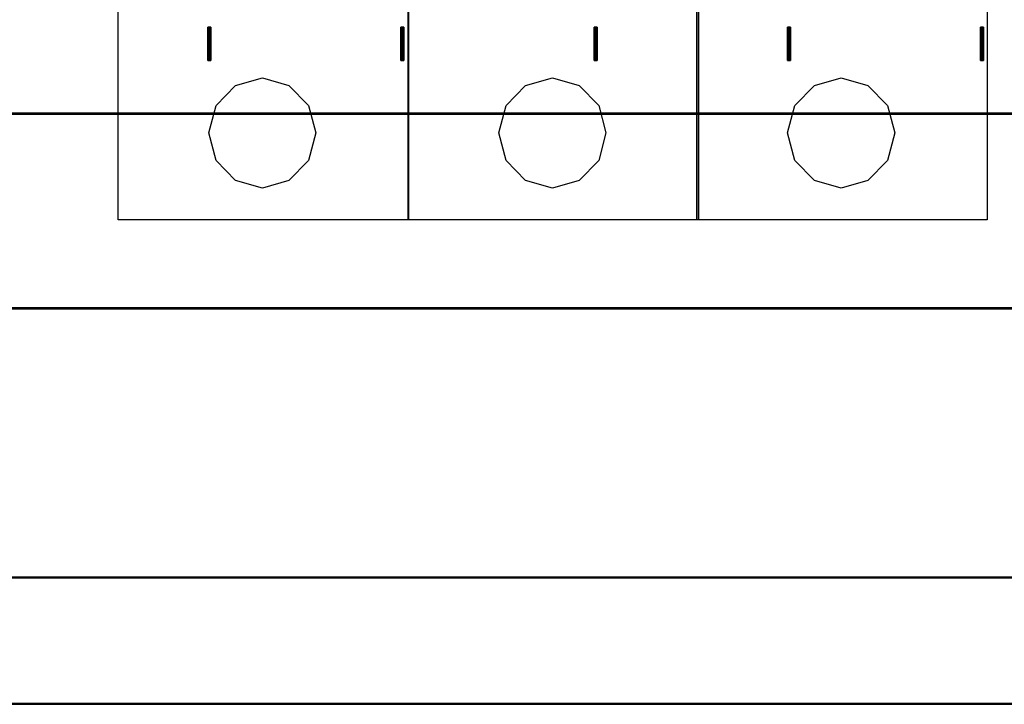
# Model space of a CAD drawing. Extents: x -543332 to -323966, y -9028 to 137422.
# Tile 213 of 250: x -346744 to -345827, y 37268 to 37906. Entities that reach past the tile are written whole.
import ezdxf

# ---------------------------------------------------------------- set-up
doc = ezdxf.new("R2010")
doc.units = 0
doc.header["$MEASUREMENT"] = 0
doc.layers.get('0').update_dxf_attribs({"color": 8})
doc.layers.add('45', color=8, linetype='Continuous')
doc.layers.add('50', color=7, linetype='Continuous')

# ---------------------------------------------------------------- blocks, each defined once
blk = doc.blocks.new('*C993')
at = {"layer": '50', "color": 7}
for points in [[(12.998674, -312.669973), (265.025185, -312.669973), (265.025185, -236.419505), (12.998674, -236.419505), (12.998674, -312.669973)], [(48.885438, -307.67029), (48.885438, -304.577265), (48.885438, -307.67029)], [(48.885438, -304.577265), (48.991479, -304.577265), (48.885438, -304.577265)], [(49.166446, -304.577265), (49.166446, -307.67029), (49.13132, -307.67029), (49.025942, -307.67029), (48.920564, -307.67029), (48.885438, -307.67029), (48.885438, -304.577265), (48.920564, -304.577265), (49.025942, -304.577265), (49.13132, -304.577265), (49.166446, -304.577265)], [(49.166446, -307.67029), (49.166446, -304.577265), (49.13132, -304.577265), (49.025942, -304.577265), (48.920564, -304.577265), (48.885438, -304.577265), (48.885438, -307.67029), (48.920564, -307.67029), (49.025942, -307.67029), (49.13132, -307.67029), (49.166446, -307.67029)], [(48.909297, -304.577265), (49.065707, -304.577265), (48.909297, -304.577265)], [(49.126681, -307.630568), (49.126681, -304.616987), (49.101496, -304.616987), (49.025942, -304.616987), (48.950388, -304.616987), (48.925204, -304.616987), (48.925204, -307.630568), (48.950388, -307.630568), (49.025942, -307.630568), (49.101496, -307.630568), (49.126681, -307.630568)], [(48.983526, -304.577265), (49.142587, -304.577265), (48.983526, -304.577265)], [(49.060405, -304.577265), (49.166446, -304.577265), (49.060405, -304.577265)], [(49.084264, -304.577265), (49.084264, -307.67029), (49.084264, -304.577265)], [(66.877864, -307.67029), (66.877864, -304.577265), (66.877864, -307.67029)], [(66.877864, -304.577265), (66.983905, -304.577265), (66.877864, -304.577265)], [(67.158871, -304.577265), (67.158871, -307.67029), (67.123746, -307.67029), (67.018368, -307.67029), (66.91299, -307.67029), (66.877864, -307.67029), (66.877864, -304.577265), (66.91299, -304.577265), (67.018368, -304.577265), (67.123746, -304.577265), (67.158871, -304.577265)], [(67.158871, -307.67029), (67.158871, -304.577265), (67.123746, -304.577265), (67.018368, -304.577265), (66.91299, -304.577265), (66.877864, -304.577265), (66.877864, -307.67029), (66.91299, -307.67029), (67.018368, -307.67029), (67.123746, -307.67029), (67.158871, -307.67029)], [(66.901723, -304.577265), (67.058133, -304.577265), (66.901723, -304.577265)], [(67.119106, -307.630568), (67.119106, -304.616987), (67.093922, -304.616987), (67.018368, -304.616987), (66.942814, -304.616987), (66.917629, -304.616987), (66.917629, -307.630568), (66.942814, -307.630568), (67.018368, -307.630568), (67.093922, -307.630568), (67.119106, -307.630568)], [(66.975952, -304.577265), (67.135012, -304.577265), (66.975952, -304.577265)], [(67.05018, -304.577265), (67.158871, -304.577265), (67.05018, -304.577265)], [(67.07669, -304.577265), (67.07669, -307.67029), (67.07669, -304.577265)], [(84.87029, -307.67029), (84.87029, -304.577265), (84.87029, -307.67029)], [(84.87029, -304.577265), (84.97633, -304.577265), (84.87029, -304.577265)], [(85.151297, -304.577265), (85.151297, -307.67029), (85.116171, -307.67029), (85.010793, -307.67029), (84.905416, -307.67029), (84.87029, -307.67029), (84.87029, -304.577265), (84.905416, -304.577265), (85.010793, -304.577265), (85.116171, -304.577265), (85.151297, -304.577265)], [(85.151297, -307.67029), (85.151297, -304.577265), (85.116171, -304.577265), (85.010793, -304.577265), (84.905416, -304.577265), (84.87029, -304.577265), (84.87029, -307.67029), (84.905416, -307.67029), (85.010793, -307.67029), (85.116171, -307.67029), (85.151297, -307.67029)], [(84.894149, -304.577265), (85.050559, -304.577265), (84.894149, -304.577265)], [(85.111532, -307.630568), (85.111532, -304.616987), (85.086347, -304.616987), (85.010793, -304.616987), (84.93524, -304.616987), (84.910055, -304.616987), (84.910055, -307.630568), (84.93524, -307.630568), (85.010793, -307.630568), (85.086347, -307.630568), (85.111532, -307.630568)], [(84.968377, -304.577265), (85.127438, -304.577265), (84.968377, -304.577265)], [(85.042606, -304.577265), (85.151297, -304.577265), (85.042606, -304.577265)], [(85.069116, -304.577265), (85.069116, -307.67029), (85.069116, -304.577265)], [(102.886575, -307.67029), (102.886575, -304.577265), (102.886575, -307.67029)], [(102.886575, -304.577265), (102.995266, -304.577265), (102.886575, -304.577265)], [(103.167582, -304.577265), (103.167582, -307.67029), (103.09733, -307.67029), (103.027078, -307.67029), (102.9217, -307.67029), (102.886575, -307.67029), (102.886575, -304.577265), (102.9217, -304.577265), (103.027078, -304.577265), (103.09733, -304.577265), (103.167582, -304.577265)], [(103.167582, -307.67029), (103.167582, -304.577265), (103.09733, -304.577265), (103.027078, -304.577265), (102.9217, -304.577265), (102.886575, -304.577265), (102.886575, -307.67029), (102.9217, -307.67029), (103.027078, -307.67029), (103.09733, -307.67029), (103.167582, -307.67029)], [(102.910434, -304.577265), (103.069494, -304.577265), (102.910434, -304.577265)], [(103.127817, -307.630568), (103.127817, -304.616987), (103.077447, -304.616987), (103.027078, -304.616987), (102.951524, -304.616987), (102.92634, -304.616987), (102.92634, -307.630568), (102.951524, -307.630568), (103.027078, -307.630568), (103.077447, -307.630568), (103.127817, -307.630568)], [(102.987313, -304.577265), (103.117213, -304.577265), (102.987313, -304.577265)], [(103.035031, -304.577265), (103.167582, -304.577265), (103.035031, -304.577265)], [(103.0854, -304.577265), (103.0854, -307.67029), (103.0854, -304.577265)], [(120.879, -307.67029), (120.879, -304.577265), (120.879, -307.67029)], [(120.879, -304.577265), (120.985041, -304.577265), (120.879, -304.577265)], [(121.160008, -304.577265), (121.160008, -307.67029), (121.124882, -307.67029), (121.019504, -307.67029), (120.914126, -307.67029), (120.879, -307.67029), (120.879, -304.577265), (120.914126, -304.577265), (121.019504, -304.577265), (121.124882, -304.577265), (121.160008, -304.577265)], [(121.160008, -307.67029), (121.160008, -304.577265), (121.124882, -304.577265), (121.019504, -304.577265), (120.914126, -304.577265), (120.879, -304.577265), (120.879, -307.67029), (120.914126, -307.67029), (121.019504, -307.67029), (121.124882, -307.67029), (121.160008, -307.67029)], [(120.902859, -304.577265), (121.06192, -304.577265), (120.902859, -304.577265)], [(121.120242, -307.630568), (121.120242, -304.616987), (121.095058, -304.616987), (121.019504, -304.616987), (120.94395, -304.616987), (120.918765, -304.616987), (120.918765, -307.630568), (120.94395, -307.630568), (121.019504, -307.630568), (121.095058, -307.630568), (121.120242, -307.630568)], [(120.979739, -304.577265), (121.136148, -304.577265), (120.979739, -304.577265)], [(121.053967, -304.577265), (121.160008, -304.577265), (121.053967, -304.577265)], [(121.077826, -304.577265), (121.077826, -307.67029), (121.077826, -304.577265)], [(48.885438, -307.588197), (48.991479, -307.588197), (48.885438, -307.588197)], [(48.909297, -307.588197), (49.065707, -307.588197), (48.909297, -307.588197)], [(48.983526, -307.588197), (49.142587, -307.588197), (48.983526, -307.588197)], [(49.060405, -307.588197), (49.166446, -307.588197), (49.060405, -307.588197)], [(66.877864, -307.588197), (66.983905, -307.588197), (66.877864, -307.588197)], [(66.901723, -307.588197), (67.058133, -307.588197), (66.901723, -307.588197)], [(66.975952, -307.588197), (67.135012, -307.588197), (66.975952, -307.588197)], [(67.05018, -307.588197), (67.158871, -307.588197), (67.05018, -307.588197)], [(84.87029, -307.588197), (84.97633, -307.588197), (84.87029, -307.588197)], [(84.894149, -307.588197), (85.050559, -307.588197), (84.894149, -307.588197)], [(84.968377, -307.588197), (85.127438, -307.588197), (84.968377, -307.588197)], [(85.042606, -307.588197), (85.151297, -307.588197), (85.042606, -307.588197)], [(102.886575, -307.588197), (102.995266, -307.588197), (102.886575, -307.588197)], [(102.910434, -307.588197), (103.069494, -307.588197), (102.910434, -307.588197)], [(102.987313, -307.588197), (103.117213, -307.588197), (102.987313, -307.588197)], [(103.035031, -307.588197), (103.167582, -307.588197), (103.035031, -307.588197)], [(120.879, -307.588197), (120.985041, -307.588197), (120.879, -307.588197)], [(120.902859, -307.588197), (121.06192, -307.588197), (120.902859, -307.588197)], [(120.979739, -307.588197), (121.136148, -307.588197), (120.979739, -307.588197)], [(121.053967, -307.588197), (121.160008, -307.588197), (121.053967, -307.588197)], [(12.998674, -312.587881), (265.025185, -312.587881), (12.998674, -312.587881)], [(12.998674, -330.804418), (265.025185, -330.804418), (265.025185, -312.587881), (12.998674, -312.587881), (12.998674, -330.804418)], [(13.041091, -330.764696), (264.985419, -330.764696), (264.985419, -312.627603), (13.041091, -312.627603), (13.041091, -330.764696)], [(12.924446, -355.876983), (265.099413, -355.876983), (265.099413, -351.63463), (265.024731, -349.663183), (265.024731, -343.025149), (265.024731, -330.722326), (12.999128, -330.722326), (12.999128, -343.025149), (12.999128, -349.663183), (12.924446, -351.63463), (12.924446, -355.876983)], [(12.964211, -355.83726), (265.059648, -355.83726), (265.059648, -351.608306), (264.98499, -349.643086), (264.98499, -343.026016), (264.98499, -330.762048), (13.038869, -330.762048), (13.038869, -343.026016), (13.038869, -349.643086), (12.964211, -351.608306), (12.964211, -355.83726)], [(12.998674, -330.722326), (265.025185, -330.722326), (12.998674, -330.722326)], [(12.007197, -367.642657), (272.015906, -367.642657), (272.015906, -359.752495), (266.016663, -359.752495), (265.493907, -358.950955), (265.145403, -356.87196), (265.095617, -355.79489), (12.928242, -355.79489), (12.878456, -356.87196), (12.529952, -358.950955), (12.007197, -359.752495), (6.007953, -359.752495), (6.007953, -367.642657), (12.007197, -367.642657)], [(12.045168, -367.602935), (271.976141, -367.602935), (271.976141, -359.76568), (265.978691, -359.76568), (265.456092, -358.969514), (265.107692, -356.90446), (265.057921, -355.834612), (12.965938, -355.834612), (12.916167, -356.90446), (12.567768, -358.969514), (12.045168, -359.76568), (6.047718, -359.76568), (6.047718, -367.602935), (12.045168, -367.602935)], [(265.099413, -355.79489), (12.924446, -355.79489), (265.099413, -355.79489)], [(272.015906, -367.560565), (12.004545, -367.560565), (272.015906, -367.560565)]]:
    blk.add_lwpolyline(points, close=True, dxfattribs=at)
for points in [[(272.015062, -367.560565), (12.008003, -367.560565)], [(271.975941, -367.600287), (12.045359, -367.600287)]]:
    blk.add_lwpolyline(points, dxfattribs=at)
blk = doc.blocks.new('*U1001')
at = {"layer": '45', "color": 255}
for points in [[(40.524143, -237.494649), (67.569778, -237.494649), (67.569778, -322.505155), (40.524143, -322.505155), (40.524143, -237.494649)], [(67.556523, -237.494649), (94.596857, -237.494649), (94.596857, -322.505155), (67.556523, -322.505155), (67.556523, -237.494649)], [(94.461655, -237.494649), (121.50729, -237.494649), (121.50729, -322.505155), (94.461655, -322.505155), (94.461655, -237.494649)]]:
    blk.add_lwpolyline(points, close=True, dxfattribs=at)
at = {"layer": '45', "color": 159}
for points in [[(40.524143, -237.494649), (67.569778, -237.494649), (67.569778, -322.505155), (40.524143, -322.505155), (40.524143, -237.494649)], [(67.556523, -237.494649), (94.596857, -237.494649), (94.596857, -322.505155), (67.556523, -322.505155), (67.556523, -237.494649)], [(94.461655, -237.494649), (121.50729, -237.494649), (121.50729, -322.505155), (94.461655, -322.505155), (94.461655, -237.494649)]]:
    blk.add_lwpolyline(points, close=True, dxfattribs=at)
at = {"layer": '45', "color": 7}
blk.add_lwpolyline([(40.529445, -237.499945), (67.564476, -237.499945), (67.564476, -322.499859), (40.529445, -322.499859), (40.529445, -237.499945)], close=True, dxfattribs=at)
at = {"layer": '45', "color": 179}
for points in [[(67.561825, -237.499945), (94.591555, -237.499945), (94.591555, -322.499859), (67.561825, -322.499859), (67.561825, -237.499945)], [(94.466957, -237.499945), (121.501988, -237.499945), (121.501988, -322.499859), (94.466957, -322.499859), (94.466957, -237.499945)], [(48.970271, -314.419044), (49.647922, -311.854997), (51.45844, -309.987817), (53.972474, -309.29095), (56.445125, -309.987817), (58.276335, -311.854997), (58.953986, -314.419044), (58.276335, -316.977772), (56.445125, -318.860911), (53.972474, -319.557778), (51.45844, -318.860911), (49.647922, -316.977772), (48.970271, -314.419044)], [(75.997349, -314.419044), (76.675, -311.854997), (78.495864, -309.987817), (80.999552, -309.29095), (83.477376, -309.987817), (85.303413, -311.854997), (85.981064, -314.419044), (85.303413, -316.977772), (83.477376, -318.860911), (80.999552, -319.557778), (78.495864, -318.860911), (76.675, -316.977772), (75.997349, -314.419044)], [(102.902481, -314.419044), (103.585132, -311.854997), (105.400365, -309.987817), (107.903421, -309.29095), (110.380619, -309.987817), (112.211367, -311.854997), (112.888847, -314.419044), (112.211367, -316.977772), (110.380619, -318.860911), (107.903421, -319.557778), (105.400365, -318.860911), (103.585132, -316.977772), (102.902481, -314.419044)]]:
    blk.add_lwpolyline(points, close=True, dxfattribs=at)

msp = doc.modelspace()

# ---------------------------------------------------------------- block references
at = {"xscale": 10, "yscale": 10, "zscale": 10}
for name in ['*C993', '*U1001']:
    msp.add_blockref(name, (-347057.52, 40944.6), dxfattribs=at)

doc.saveas('drawing.dxf')
